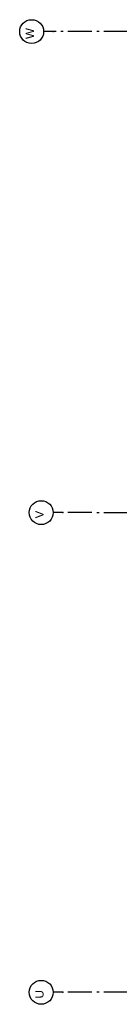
# Model space of a CAD drawing. Header units: millimetres. Extents: x -117798 to 93698, y -84437 to 74219.
# Tile 14 of 20: x 20239 to 22319, y 34315 to 54927. Entities that reach past the tile are written whole.
import ezdxf
from ezdxf.enums import TextEntityAlignment as Align

# ---------------------------------------------------------------- set-up
doc = ezdxf.new("R2010")
doc.units = ezdxf.units.MM
doc.header["$LTSCALE"] = 0.5
doc.header["$MEASUREMENT"] = 0
doc.linetypes.add('Akselinje', pattern=[1500, 1000, -200, 100, -200])
doc.linetypes.add('PLINE', pattern=[0])
doc.layers.add('82-- Modullinjer', color=7, linetype='Continuous')
doc.styles.add('GENERATED_STYLE_1', font='arial.ttf')

# ---------------------------------------------------------------- blocks, each defined once
blk = doc.blocks.new('Standard grid marker[2]', base_point=(93198, 54677))
at = {"layer": '82-- Modullinjer', "linetype": 'Akselinje'}
for p, q in [((20939, 54677), (20739, 54677)), ((92998, 54677), (20939, 54677))]:
    blk.add_line(p, q, dxfattribs=at)
at = {"layer": '82-- Modullinjer', "linetype": 'PLINE'}
blk.add_circle((20489, 54677), 250, dxfattribs=at)
at = {"layer": '82-- Modullinjer', "linetype": 'Akselinje'}
blk.add_point((20939, 54677), dxfattribs=at)
blk.add_point((20939, 54677), dxfattribs=at)
at = {"layer": '82-- Modullinjer', "style": 'GENERATED_STYLE_1'}
for tag, p in [('AC_MarkerText_1_1', (20362, 54637)), ('AC_MarkerText_1_0', (93320, 54637))]:
    blk.add_attdef(tag, text='', height=175, rotation=90, dxfattribs=at).set_placement(p, align=Align.TOP_CENTER)
blk = doc.blocks.new('Standard grid marker[3]', base_point=(93198, 44563))
at = {"layer": '82-- Modullinjer', "linetype": 'Akselinje'}
for p, q in [((21139, 44607), (20939, 44607)), ((92998, 44563), (21139, 44607))]:
    blk.add_line(p, q, dxfattribs=at)
at = {"layer": '82-- Modullinjer', "linetype": 'PLINE'}
blk.add_circle((20689, 44607), 250, dxfattribs=at)
at = {"layer": '82-- Modullinjer', "linetype": 'Akselinje'}
blk.add_point((21139, 44607), dxfattribs=at)
blk.add_point((21139, 44607), dxfattribs=at)
at = {"layer": '82-- Modullinjer', "style": 'GENERATED_STYLE_1'}
for tag, p in [('AC_MarkerText_1_1', (20562, 44567)), ('AC_MarkerText_1_0', (93320, 44523))]:
    blk.add_attdef(tag, text='', height=175, rotation=90, dxfattribs=at).set_placement(p, align=Align.TOP_CENTER)
blk = doc.blocks.new('Standard grid marker[4]', base_point=(93198, 34568))
at = {"layer": '82-- Modullinjer', "linetype": 'Akselinje'}
for p, q in [((21139, 34565), (20939, 34565)), ((92998, 34568), (21139, 34565))]:
    blk.add_line(p, q, dxfattribs=at)
at = {"layer": '82-- Modullinjer', "linetype": 'PLINE'}
blk.add_circle((20689, 34565), 250, dxfattribs=at)
at = {"layer": '82-- Modullinjer', "linetype": 'Akselinje'}
blk.add_point((21139, 34565), dxfattribs=at)
blk.add_point((21139, 34565), dxfattribs=at)
at = {"layer": '82-- Modullinjer', "style": 'GENERATED_STYLE_1'}
for tag, p in [('AC_MarkerText_1_1', (20562, 34525)), ('AC_MarkerText_1_0', (93320, 34528))]:
    blk.add_attdef(tag, text='', height=175, rotation=90, dxfattribs=at).set_placement(p, align=Align.TOP_CENTER)

msp = doc.modelspace()

# ---------------------------------------------------------------- block references
at = {"layer": '82-- Modullinjer', "linetype": 'PLINE'}
ref = msp.add_blockref('Standard grid marker[2]', (93197.6, 54676.6), dxfattribs=at)
ref.add_attrib('AC_MarkerText_1_1', 'W', dxfattribs={"color": 7, "height": 175, "rotation": 90, "style": 'GENERATED_STYLE_1'}).set_placement((20362, 54636.6), align=Align.TOP_CENTER)
ref = msp.add_blockref('Standard grid marker[3]', (93197.6, 44563), dxfattribs=at)
ref.add_attrib('AC_MarkerText_1_1', 'V', dxfattribs={"color": 7, "height": 175, "rotation": 90, "style": 'GENERATED_STYLE_1'}).set_placement((20562, 44566.9), align=Align.TOP_CENTER)
ref = msp.add_blockref('Standard grid marker[4]', (93197.6, 34568.3), dxfattribs=at)
ref.add_attrib('AC_MarkerText_1_1', 'U', dxfattribs={"color": 7, "height": 175, "rotation": 90, "style": 'GENERATED_STYLE_1'}).set_placement((20562, 34524.5), align=Align.TOP_CENTER)

doc.saveas('drawing.dxf')
